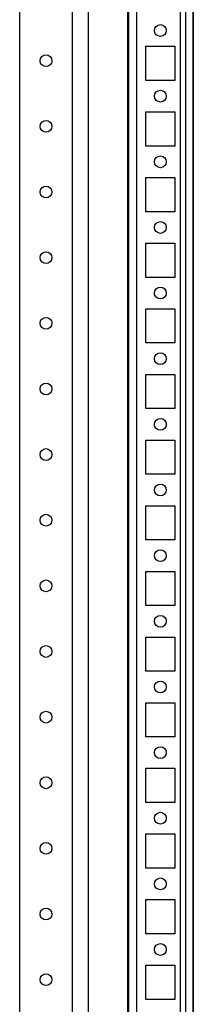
# Model space of a CAD drawing. Header units: inches. Extents: x 614 to 6314, y 704 to 4696.
# Tile 41 of 78: x 3981 to 4047, y 1558 to 1933. Entities that reach past the tile are written whole.
import ezdxf

# ---------------------------------------------------------------- set-up
doc = ezdxf.new("R2010")
doc.units = ezdxf.units.IN
doc.header["$MEASUREMENT"] = 0
doc.layers.add('HANDLE_ROTARY', color=7, linetype='Continuous')

# ---------------------------------------------------------------- blocks, each defined once
blk = doc.blocks.new('ENCL_FRONT')
for p, q in [((-400, 2066.5), (-400, 171.5)), ((375, 2066.5), (375, 171.5)), ((400, 171.5), (400, 2066.5)), ((360, 2061.57), (360, 171.5)), ((382, 657.5), (382, 670.5)), ((382, 670.5), (393, 670.5)), ((393, 670.5), (393, 657.5)), ((393, 657.5), (382, 657.5)), ((382, 632.5), (382, 645.5)), ((382, 645.5), (393, 645.5)), ((393, 645.5), (393, 632.5)), ((393, 632.5), (382, 632.5)), ((382, 607.5), (382, 620.5)), ((382, 620.5), (393, 620.5)), ((393, 620.5), (393, 607.5)), ((393, 607.5), (382, 607.5)), ((382, 582.5), (382, 595.5)), ((382, 595.5), (393, 595.5)), ((393, 595.5), (393, 582.5)), ((393, 582.5), (382, 582.5)), ((382, 557.5), (382, 570.5)), ((382, 570.5), (393, 570.5)), ((393, 570.5), (393, 557.5)), ((393, 557.5), (382, 557.5)), ((382, 532.5), (382, 545.5)), ((382, 545.5), (393, 545.5)), ((393, 545.5), (393, 532.5)), ((393, 532.5), (382, 532.5)), ((382, 507.5), (382, 520.5)), ((382, 520.5), (393, 520.5)), ((393, 520.5), (393, 507.5)), ((393, 507.5), (382, 507.5)), ((382, 482.5), (382, 495.5)), ((382, 495.5), (393, 495.5)), ((393, 495.5), (393, 482.5)), ((393, 482.5), (382, 482.5)), ((382, 457.5), (382, 470.5)), ((382, 470.5), (393, 470.5)), ((393, 470.5), (393, 457.5)), ((393, 457.5), (382, 457.5)), ((382, 432.5), (382, 445.5)), ((382, 445.5), (393, 445.5)), ((393, 445.5), (393, 432.5)), ((393, 432.5), (382, 432.5)), ((382, 407.5), (382, 420.5)), ((382, 420.5), (393, 420.5)), ((393, 420.5), (393, 407.5)), ((393, 407.5), (382, 407.5)), ((382, 382.5), (382, 395.5)), ((382, 395.5), (393, 395.5)), ((393, 395.5), (393, 382.5)), ((393, 382.5), (382, 382.5)), ((382, 357.5), (382, 370.5)), ((382, 370.5), (393, 370.5)), ((393, 370.5), (393, 357.5)), ((393, 357.5), (382, 357.5)), ((382, 332.5), (382, 345.5)), ((382, 345.5), (393, 345.5)), ((393, 345.5), (393, 332.5)), ((393, 332.5), (382, 332.5)), ((382, 307.5), (382, 320.5)), ((382, 320.5), (393, 320.5)), ((393, 320.5), (393, 307.5)), ((393, 307.5), (382, 307.5))]:
    blk.add_line(p, q)
for centre in [(387.5, 676.5), (387.5, 651.5), (387.5, 626.5), (387.5, 601.5), (387.5, 576.5), (387.5, 551.5), (387.5, 526.5), (387.5, 501.5), (387.5, 476.5), (387.5, 451.5), (387.5, 426.5), (387.5, 401.5), (387.5, 376.5), (387.5, 351.5), (387.5, 326.5)]:
    blk.add_circle(centre, 2.25)
blk = doc.blocks.new('DOOR_FRONT')
for p, q in [((395, -4.5), (395, -1962.5)), ((397, -4.5), (397, -1962.5)), ((333.99, -1879), (333.99, -88)), ((353.99, -88), (353.99, -1879)), ((375.5, -1891.5), (375.5, -1309)), ((378.5, -1891.5), (378.5, -1309))]:
    blk.add_line(p, q)
for centre in [(343.99, -1433.5), (343.99, -1458.5), (343.99, -1483.5), (343.99, -1508.5), (343.99, -1533.5), (343.99, -1558.5), (343.99, -1583.5), (343.99, -1608.5), (343.99, -1633.5), (343.99, -1658.5), (343.99, -1683.5), (343.99, -1708.5), (343.99, -1733.5), (343.99, -1758.5), (343.99, -1783.5)]:
    blk.add_circle(centre, 2.25)

msp = doc.modelspace()

# ---------------------------------------------------------------- block references
for p in [(3646.842, 1252.212), (4446.842, 1252.212)]:
    msp.add_blockref('ENCL_FRONT', p)
at = {"layer": 'HANDLE_ROTARY'}
msp.add_blockref('DOOR_FRONT', (3646.842, 3350.712), dxfattribs=at)

doc.saveas('drawing.dxf')
